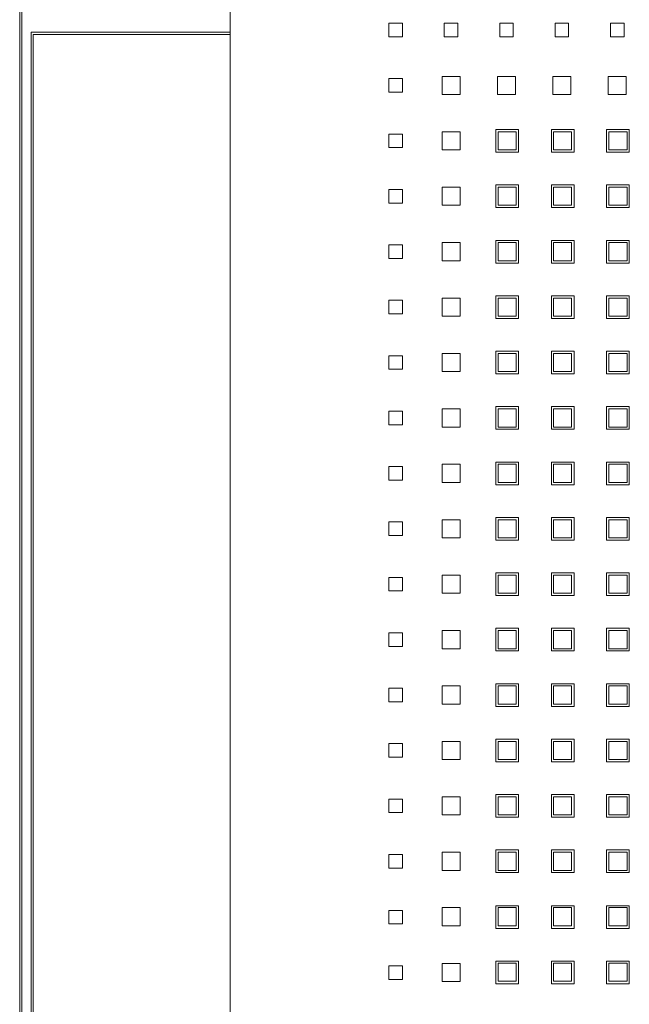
# Model space of a CAD drawing. Header units: millimetres. Extents: x -55054 to 44305, y -132338 to 49528.
# Tile 52 of 72: x 34500 to 34635, y -75309 to -75092. Entities that reach past the tile are written whole.
import ezdxf

# ---------------------------------------------------------------- set-up
doc = ezdxf.new("R2010")
doc.units = ezdxf.units.MM
doc.header["$LTSCALE"] = 100
doc.layers.add('GL-urzadzenia', color=96, linetype='Continuous', lineweight=20)

# ---------------------------------------------------------------- blocks, each defined once
blk = doc.blocks.new('RSen_55_ME_FB_SOg - fxza50a2veb - fully flat decoration panel - SH_daikin_tbq - standard-4997338-bottom')
at = {"lineweight": 18}
for p, q in [((-266.5, -266.5), (-266.5, 266.5)), ((-266, 266), (-266, -266)), ((-220, 220), (-220, -220)), ((-220, -220), (-220, 220)), ((-185, 185), (-182, 185)), ((-185, 182), (-185, 185)), ((-182, 185), (-182, 182)), ((-172.77, 182), (-172.77, 185)), ((-172.77, 185), (-169.77, 185)), ((-169.77, 185), (-169.77, 182)), ((-160.54, 182), (-160.54, 185)), ((-160.54, 185), (-157.54, 185)), ((-157.54, 185), (-157.54, 182)), ((-148.31, 182), (-148.31, 185)), ((-148.31, 185), (-145.31, 185)), ((-145.31, 185), (-145.31, 182)), ((-136.08, 182), (-136.08, 185)), ((-136.08, 185), (-133.08, 185)), ((-133.08, 185), (-133.08, 182)), ((-264, -183), (-264, 183)), ((-264, 183), (-222.14, 183)), ((-222.14, 183), (-220, 183)), ((-263.5, 182.5), (-263.5, -182.5)), ((-222.14, 182.5), (-263.5, 182.5)), ((-263.5, 182.5), (-263.5, 182.5)), ((-220, 182.5), (-222.14, 182.5)), ((-182, 182), (-185, 182)), ((-169.77, 182), (-172.77, 182)), ((-157.54, 182), (-160.54, 182)), ((-145.31, 182), (-148.31, 182)), ((-133.08, 182), (-136.08, 182)), ((-185, 172.77), (-182, 172.77)), ((-185, 169.77), (-185, 172.77)), ((-182, 172.77), (-182, 169.77)), ((-173.27, 169.27), (-173.27, 173.27)), ((-173.27, 173.27), (-169.27, 173.27)), ((-169.27, 173.27), (-169.27, 169.27)), ((-161.04, 169.27), (-161.04, 173.27)), ((-161.04, 173.27), (-157.04, 173.27)), ((-157.04, 173.27), (-157.04, 169.27)), ((-148.81, 169.27), (-148.81, 173.27)), ((-148.81, 173.27), (-144.81, 173.27)), ((-144.81, 173.27), (-144.81, 169.27)), ((-136.58, 169.27), (-136.58, 173.27)), ((-136.58, 173.27), (-132.58, 173.27)), ((-132.58, 173.27), (-132.58, 169.27)), ((-182, 169.77), (-185, 169.77)), ((-169.27, 169.27), (-173.27, 169.27)), ((-157.04, 169.27), (-161.04, 169.27)), ((-144.81, 169.27), (-148.81, 169.27)), ((-132.58, 169.27), (-136.58, 169.27)), ((-173.27, 157.04), (-173.27, 161.04)), ((-173.27, 161.04), (-169.27, 161.04)), ((-169.27, 161.04), (-169.27, 157.04)), ((-161.35, 156.54), (-161.35, 161.54)), ((-161.35, 161.54), (-156.35, 161.54)), ((-156.88, 161.04), (-160.88, 161.04)), ((-160.88, 161.04), (-160.88, 157.04)), ((-156.88, 157.04), (-156.88, 161.04)), ((-156.35, 161.54), (-156.35, 156.54)), ((-149.12, 156.54), (-149.12, 161.54)), ((-149.12, 161.54), (-144.12, 161.54)), ((-144.65, 161.04), (-148.65, 161.04)), ((-148.65, 161.04), (-148.65, 157.04)), ((-144.65, 157.04), (-144.65, 161.04)), ((-144.12, 161.54), (-144.12, 156.54)), ((-136.92, 156.54), (-136.92, 161.54)), ((-136.92, 161.54), (-131.92, 161.54)), ((-132.42, 161.04), (-136.42, 161.04)), ((-136.42, 161.04), (-136.42, 157.04)), ((-132.42, 157.04), (-132.42, 161.04)), ((-131.92, 161.54), (-131.92, 156.54)), ((-185, 160.54), (-182, 160.54)), ((-185, 157.54), (-185, 160.54)), ((-182, 160.54), (-182, 157.54)), ((-182, 157.54), (-185, 157.54)), ((-169.27, 157.04), (-173.27, 157.04)), ((-156.35, 156.54), (-161.35, 156.54)), ((-160.88, 157.04), (-156.88, 157.04)), ((-144.12, 156.54), (-149.12, 156.54)), ((-148.65, 157.04), (-144.65, 157.04)), ((-131.92, 156.54), (-136.92, 156.54)), ((-136.42, 157.04), (-132.42, 157.04)), ((-185, 148.31), (-182, 148.31)), ((-185, 145.31), (-185, 148.31)), ((-182, 148.31), (-182, 145.31)), ((-173.27, 144.81), (-173.27, 148.81)), ((-173.27, 148.81), (-169.27, 148.81)), ((-169.27, 148.81), (-169.27, 144.81)), ((-161.35, 144.31), (-161.35, 149.31)), ((-161.35, 149.31), (-156.35, 149.31)), ((-156.88, 148.81), (-160.88, 148.81)), ((-160.88, 148.81), (-160.88, 144.81)), ((-156.88, 144.81), (-156.88, 148.81)), ((-156.35, 149.31), (-156.35, 144.31)), ((-149.12, 144.31), (-149.12, 149.31)), ((-149.12, 149.31), (-144.12, 149.31)), ((-144.65, 148.81), (-148.65, 148.81)), ((-148.65, 148.81), (-148.65, 144.81)), ((-144.65, 144.81), (-144.65, 148.81)), ((-144.12, 149.31), (-144.12, 144.31)), ((-136.92, 144.31), (-136.92, 149.31)), ((-136.92, 149.31), (-131.92, 149.31)), ((-132.42, 148.81), (-136.42, 148.81)), ((-136.42, 148.81), (-136.42, 144.81)), ((-132.42, 144.81), (-132.42, 148.81)), ((-131.92, 149.31), (-131.92, 144.31)), ((-182, 145.31), (-185, 145.31)), ((-169.27, 144.81), (-173.27, 144.81)), ((-156.35, 144.31), (-161.35, 144.31)), ((-160.88, 144.81), (-156.88, 144.81)), ((-144.12, 144.31), (-149.12, 144.31)), ((-148.65, 144.81), (-144.65, 144.81)), ((-131.92, 144.31), (-136.92, 144.31)), ((-136.42, 144.81), (-132.42, 144.81)), ((-161.35, 132.08), (-161.35, 137.08)), ((-161.35, 137.08), (-156.35, 137.08)), ((-156.35, 137.08), (-156.35, 132.08)), ((-149.12, 132.08), (-149.12, 137.08)), ((-149.12, 137.08), (-144.12, 137.08)), ((-144.12, 137.08), (-144.12, 132.08)), ((-136.92, 132.08), (-136.92, 137.08)), ((-136.92, 137.08), (-131.92, 137.08)), ((-131.92, 137.08), (-131.92, 132.08)), ((-185, 136.08), (-182, 136.08)), ((-185, 133.08), (-185, 136.08)), ((-182, 136.08), (-182, 133.08)), ((-173.27, 132.58), (-173.27, 136.58)), ((-173.27, 136.58), (-169.27, 136.58)), ((-169.27, 136.58), (-169.27, 132.58)), ((-156.88, 136.58), (-160.88, 136.58)), ((-160.88, 136.58), (-160.88, 132.58)), ((-156.88, 132.58), (-156.88, 136.58)), ((-144.65, 136.58), (-148.65, 136.58)), ((-148.65, 136.58), (-148.65, 132.58)), ((-144.65, 132.58), (-144.65, 136.58)), ((-132.42, 136.58), (-136.42, 136.58)), ((-136.42, 136.58), (-136.42, 132.58)), ((-132.42, 132.58), (-132.42, 136.58)), ((-182, 133.08), (-185, 133.08)), ((-169.27, 132.58), (-173.27, 132.58)), ((-160.88, 132.58), (-156.88, 132.58)), ((-148.65, 132.58), (-144.65, 132.58)), ((-136.42, 132.58), (-132.42, 132.58)), ((-156.35, 132.08), (-161.35, 132.08)), ((-144.12, 132.08), (-149.12, 132.08)), ((-131.92, 132.08), (-136.92, 132.08)), ((-173.27, 120.35), (-173.27, 124.35)), ((-173.27, 124.35), (-169.27, 124.35)), ((-169.27, 124.35), (-169.27, 120.35)), ((-161.35, 119.85), (-161.35, 124.85)), ((-161.35, 124.85), (-156.35, 124.85)), ((-156.88, 124.35), (-160.88, 124.35)), ((-160.88, 124.35), (-160.88, 120.35)), ((-156.88, 120.35), (-156.88, 124.35)), ((-156.35, 124.85), (-156.35, 119.85)), ((-149.12, 119.85), (-149.12, 124.85)), ((-149.12, 124.85), (-144.12, 124.85)), ((-144.65, 124.35), (-148.65, 124.35)), ((-148.65, 124.35), (-148.65, 120.35)), ((-144.65, 120.35), (-144.65, 124.35)), ((-144.12, 124.85), (-144.12, 119.85)), ((-136.92, 119.85), (-136.92, 124.85)), ((-136.92, 124.85), (-131.92, 124.85)), ((-132.42, 124.35), (-136.42, 124.35)), ((-136.42, 124.35), (-136.42, 120.35)), ((-132.42, 120.35), (-132.42, 124.35)), ((-131.92, 124.85), (-131.92, 119.85)), ((-185, 123.85), (-182, 123.85)), ((-185, 120.85), (-185, 123.85)), ((-182, 123.85), (-182, 120.85)), ((-182, 120.85), (-185, 120.85)), ((-169.27, 120.35), (-173.27, 120.35)), ((-156.35, 119.85), (-161.35, 119.85)), ((-160.88, 120.35), (-156.88, 120.35)), ((-144.12, 119.85), (-149.12, 119.85)), ((-148.65, 120.35), (-144.65, 120.35)), ((-131.92, 119.85), (-136.92, 119.85)), ((-136.42, 120.35), (-132.42, 120.35)), ((-185, 111.62), (-182, 111.62)), ((-185, 108.62), (-185, 111.62)), ((-182, 111.62), (-182, 108.62)), ((-173.27, 108.12), (-173.27, 112.12)), ((-173.27, 112.12), (-169.27, 112.12)), ((-169.27, 112.12), (-169.27, 108.12)), ((-161.35, 107.62), (-161.35, 112.62)), ((-161.35, 112.62), (-156.35, 112.62)), ((-156.88, 112.12), (-160.88, 112.12)), ((-160.88, 112.12), (-160.88, 108.12)), ((-156.88, 108.12), (-156.88, 112.12)), ((-156.35, 112.62), (-156.35, 107.62)), ((-149.12, 107.62), (-149.12, 112.62)), ((-149.12, 112.62), (-144.12, 112.62)), ((-144.65, 112.12), (-148.65, 112.12)), ((-148.65, 112.12), (-148.65, 108.12)), ((-144.65, 108.12), (-144.65, 112.12)), ((-144.12, 112.62), (-144.12, 107.62)), ((-136.92, 107.62), (-136.92, 112.62)), ((-136.92, 112.62), (-131.92, 112.62)), ((-132.42, 112.12), (-136.42, 112.12)), ((-136.42, 112.12), (-136.42, 108.12)), ((-132.42, 108.12), (-132.42, 112.12)), ((-131.92, 112.62), (-131.92, 107.62)), ((-182, 108.62), (-185, 108.62)), ((-169.27, 108.12), (-173.27, 108.12)), ((-156.35, 107.62), (-161.35, 107.62)), ((-160.88, 108.12), (-156.88, 108.12)), ((-144.12, 107.62), (-149.12, 107.62)), ((-148.65, 108.12), (-144.65, 108.12)), ((-131.92, 107.62), (-136.92, 107.62)), ((-136.42, 108.12), (-132.42, 108.12)), ((-161.35, 95.39), (-161.35, 100.39)), ((-161.35, 100.39), (-156.35, 100.39)), ((-156.35, 100.39), (-156.35, 95.39)), ((-149.12, 95.39), (-149.12, 100.39)), ((-149.12, 100.39), (-144.12, 100.39)), ((-144.12, 100.39), (-144.12, 95.39)), ((-136.92, 95.39), (-136.92, 100.39)), ((-136.92, 100.39), (-131.92, 100.39)), ((-131.92, 100.39), (-131.92, 95.39)), ((-185, 99.39), (-182, 99.39)), ((-185, 96.39), (-185, 99.39)), ((-182, 99.39), (-182, 96.39)), ((-173.27, 95.89), (-173.27, 99.89)), ((-173.27, 99.89), (-169.27, 99.89)), ((-169.27, 99.89), (-169.27, 95.89)), ((-156.88, 99.89), (-160.88, 99.89)), ((-160.88, 99.89), (-160.88, 95.89)), ((-156.88, 95.89), (-156.88, 99.89)), ((-144.65, 99.89), (-148.65, 99.89)), ((-148.65, 99.89), (-148.65, 95.89)), ((-144.65, 95.89), (-144.65, 99.89)), ((-132.42, 99.89), (-136.42, 99.89)), ((-136.42, 99.89), (-136.42, 95.89)), ((-132.42, 95.89), (-132.42, 99.89)), ((-182, 96.39), (-185, 96.39)), ((-169.27, 95.89), (-173.27, 95.89)), ((-160.88, 95.89), (-156.88, 95.89)), ((-148.65, 95.89), (-144.65, 95.89)), ((-136.42, 95.89), (-132.42, 95.89)), ((-156.35, 95.39), (-161.35, 95.39)), ((-144.12, 95.39), (-149.12, 95.39)), ((-131.92, 95.39), (-136.92, 95.39)), ((-185, 87.16), (-182, 87.16)), ((-185, 84.16), (-185, 87.16)), ((-182, 87.16), (-182, 84.16)), ((-173.27, 83.66), (-173.27, 87.66)), ((-173.27, 87.66), (-169.27, 87.66)), ((-169.27, 87.66), (-169.27, 83.66)), ((-161.35, 83.16), (-161.35, 88.16)), ((-161.35, 88.16), (-156.35, 88.16)), ((-156.88, 87.66), (-160.88, 87.66)), ((-160.88, 87.66), (-160.88, 83.66)), ((-156.88, 83.66), (-156.88, 87.66)), ((-156.35, 88.16), (-156.35, 83.16)), ((-149.12, 83.16), (-149.12, 88.16)), ((-149.12, 88.16), (-144.12, 88.16)), ((-144.65, 87.66), (-148.65, 87.66)), ((-148.65, 87.66), (-148.65, 83.66)), ((-144.65, 83.66), (-144.65, 87.66)), ((-144.12, 88.16), (-144.12, 83.16)), ((-136.92, 83.16), (-136.92, 88.16)), ((-136.92, 88.16), (-131.92, 88.16)), ((-132.42, 87.66), (-136.42, 87.66)), ((-136.42, 87.66), (-136.42, 83.66)), ((-132.42, 83.66), (-132.42, 87.66)), ((-131.92, 88.16), (-131.92, 83.16)), ((-182, 84.16), (-185, 84.16)), ((-169.27, 83.66), (-173.27, 83.66)), ((-156.35, 83.16), (-161.35, 83.16)), ((-160.88, 83.66), (-156.88, 83.66)), ((-144.12, 83.16), (-149.12, 83.16)), ((-148.65, 83.66), (-144.65, 83.66)), ((-131.92, 83.16), (-136.92, 83.16)), ((-136.42, 83.66), (-132.42, 83.66)), ((-185, 74.93), (-182, 74.93)), ((-185, 71.93), (-185, 74.93)), ((-182, 74.93), (-182, 71.93)), ((-173.27, 71.43), (-173.27, 75.43)), ((-173.27, 75.43), (-169.27, 75.43)), ((-169.27, 75.43), (-169.27, 71.43)), ((-161.35, 70.93), (-161.35, 75.93)), ((-161.35, 75.93), (-156.35, 75.93)), ((-156.88, 75.43), (-160.88, 75.43)), ((-160.88, 75.43), (-160.88, 71.43)), ((-156.88, 71.43), (-156.88, 75.43)), ((-156.35, 75.93), (-156.35, 70.93)), ((-149.12, 70.93), (-149.12, 75.93)), ((-149.12, 75.93), (-144.12, 75.93)), ((-144.65, 75.43), (-148.65, 75.43)), ((-148.65, 75.43), (-148.65, 71.43)), ((-144.65, 71.43), (-144.65, 75.43)), ((-144.12, 75.93), (-144.12, 70.93)), ((-136.92, 70.93), (-136.92, 75.93)), ((-136.92, 75.93), (-131.92, 75.93)), ((-132.42, 75.43), (-136.42, 75.43)), ((-136.42, 75.43), (-136.42, 71.43)), ((-132.42, 71.43), (-132.42, 75.43)), ((-131.92, 75.93), (-131.92, 70.93)), ((-182, 71.93), (-185, 71.93)), ((-169.27, 71.43), (-173.27, 71.43)), ((-156.35, 70.93), (-161.35, 70.93)), ((-160.88, 71.43), (-156.88, 71.43)), ((-144.12, 70.93), (-149.12, 70.93)), ((-148.65, 71.43), (-144.65, 71.43)), ((-131.92, 70.93), (-136.92, 70.93)), ((-136.42, 71.43), (-132.42, 71.43)), ((-173.27, 59.2), (-173.27, 63.2)), ((-173.27, 63.2), (-169.27, 63.2)), ((-169.27, 63.2), (-169.27, 59.2)), ((-161.35, 58.7), (-161.35, 63.7)), ((-161.35, 63.7), (-156.35, 63.7)), ((-156.88, 63.2), (-160.88, 63.2)), ((-160.88, 63.2), (-160.88, 59.2)), ((-156.88, 59.2), (-156.88, 63.2)), ((-156.35, 63.7), (-156.35, 58.7)), ((-149.12, 58.7), (-149.12, 63.7)), ((-149.12, 63.7), (-144.12, 63.7)), ((-144.65, 63.2), (-148.65, 63.2)), ((-148.65, 63.2), (-148.65, 59.2)), ((-144.65, 59.2), (-144.65, 63.2)), ((-144.12, 63.7), (-144.12, 58.7)), ((-136.92, 58.7), (-136.92, 63.7)), ((-136.92, 63.7), (-131.92, 63.7)), ((-132.42, 63.2), (-136.42, 63.2)), ((-136.42, 63.2), (-136.42, 59.2)), ((-132.42, 59.2), (-132.42, 63.2)), ((-131.92, 63.7), (-131.92, 58.7)), ((-185, 62.7), (-182, 62.7)), ((-185, 59.7), (-185, 62.7)), ((-182, 62.7), (-182, 59.7)), ((-182, 59.7), (-185, 59.7)), ((-169.27, 59.2), (-173.27, 59.2)), ((-156.35, 58.7), (-161.35, 58.7)), ((-160.88, 59.2), (-156.88, 59.2)), ((-144.12, 58.7), (-149.12, 58.7)), ((-148.65, 59.2), (-144.65, 59.2)), ((-131.92, 58.7), (-136.92, 58.7)), ((-136.42, 59.2), (-132.42, 59.2)), ((-185, 50.47), (-182, 50.47)), ((-185, 47.47), (-185, 50.47)), ((-182, 50.47), (-182, 47.47)), ((-173.27, 46.97), (-173.27, 50.97)), ((-173.27, 50.97), (-169.27, 50.97)), ((-169.27, 50.97), (-169.27, 46.97)), ((-161.35, 46.47), (-161.35, 51.47)), ((-161.35, 51.47), (-156.35, 51.47)), ((-156.88, 50.97), (-160.88, 50.97)), ((-160.88, 50.97), (-160.88, 46.97)), ((-156.88, 46.97), (-156.88, 50.97)), ((-156.35, 51.47), (-156.35, 46.47)), ((-149.12, 46.47), (-149.12, 51.47)), ((-149.12, 51.47), (-144.12, 51.47)), ((-144.65, 50.97), (-148.65, 50.97)), ((-148.65, 50.97), (-148.65, 46.97)), ((-144.65, 46.97), (-144.65, 50.97)), ((-144.12, 51.47), (-144.12, 46.47)), ((-136.92, 46.47), (-136.92, 51.47)), ((-136.92, 51.47), (-131.92, 51.47)), ((-132.42, 50.97), (-136.42, 50.97)), ((-136.42, 50.97), (-136.42, 46.97)), ((-132.42, 46.97), (-132.42, 50.97)), ((-131.92, 51.47), (-131.92, 46.47)), ((-182, 47.47), (-185, 47.47)), ((-169.27, 46.97), (-173.27, 46.97)), ((-156.35, 46.47), (-161.35, 46.47)), ((-160.88, 46.97), (-156.88, 46.97)), ((-144.12, 46.47), (-149.12, 46.47)), ((-148.65, 46.97), (-144.65, 46.97)), ((-131.92, 46.47), (-136.92, 46.47)), ((-136.42, 46.97), (-132.42, 46.97)), ((-161.35, 34.24), (-161.35, 39.24)), ((-161.35, 39.24), (-156.35, 39.24)), ((-156.35, 39.24), (-156.35, 34.24)), ((-149.12, 34.24), (-149.12, 39.24)), ((-149.12, 39.24), (-144.12, 39.24)), ((-144.12, 39.24), (-144.12, 34.24)), ((-136.92, 34.24), (-136.92, 39.24)), ((-136.92, 39.24), (-131.92, 39.24)), ((-131.92, 39.24), (-131.92, 34.24)), ((-185, 38.24), (-182, 38.24)), ((-185, 35.24), (-185, 38.24)), ((-182, 38.24), (-182, 35.24)), ((-173.27, 34.74), (-173.27, 38.74)), ((-173.27, 38.74), (-169.27, 38.74)), ((-169.27, 38.74), (-169.27, 34.74)), ((-156.88, 38.74), (-160.88, 38.74)), ((-160.88, 38.74), (-160.88, 34.74)), ((-156.88, 34.74), (-156.88, 38.74)), ((-144.65, 38.74), (-148.65, 38.74)), ((-148.65, 38.74), (-148.65, 34.74)), ((-144.65, 34.74), (-144.65, 38.74)), ((-132.42, 38.74), (-136.42, 38.74)), ((-136.42, 38.74), (-136.42, 34.74)), ((-132.42, 34.74), (-132.42, 38.74)), ((-182, 35.24), (-185, 35.24)), ((-169.27, 34.74), (-173.27, 34.74)), ((-156.35, 34.24), (-161.35, 34.24)), ((-160.88, 34.74), (-156.88, 34.74)), ((-144.12, 34.24), (-149.12, 34.24)), ((-148.65, 34.74), (-144.65, 34.74)), ((-131.92, 34.24), (-136.92, 34.24)), ((-136.42, 34.74), (-132.42, 34.74)), ((-173.27, 22.51), (-173.27, 26.51)), ((-173.27, 26.51), (-169.27, 26.51)), ((-169.27, 26.51), (-169.27, 22.51)), ((-161.35, 22.01), (-161.35, 27.01)), ((-161.35, 27.01), (-156.35, 27.01)), ((-156.88, 26.51), (-160.88, 26.51)), ((-160.88, 26.51), (-160.88, 22.51)), ((-156.88, 22.51), (-156.88, 26.51)), ((-156.35, 27.01), (-156.35, 22.01)), ((-149.12, 22.01), (-149.12, 27.01)), ((-149.12, 27.01), (-144.12, 27.01)), ((-144.65, 26.51), (-148.65, 26.51)), ((-148.65, 26.51), (-148.65, 22.51)), ((-144.65, 22.51), (-144.65, 26.51)), ((-144.12, 27.01), (-144.12, 22.01)), ((-136.92, 22.01), (-136.92, 27.01)), ((-136.92, 27.01), (-131.92, 27.01)), ((-132.42, 26.51), (-136.42, 26.51)), ((-136.42, 26.51), (-136.42, 22.51)), ((-132.42, 22.51), (-132.42, 26.51)), ((-131.92, 27.01), (-131.92, 22.01)), ((-185, 26.01), (-182, 26.01)), ((-185, 23.01), (-185, 26.01)), ((-182, 26.01), (-182, 23.01)), ((-182, 23.01), (-185, 23.01)), ((-169.27, 22.51), (-173.27, 22.51)), ((-156.35, 22.01), (-161.35, 22.01)), ((-160.88, 22.51), (-156.88, 22.51)), ((-144.12, 22.01), (-149.12, 22.01)), ((-148.65, 22.51), (-144.65, 22.51)), ((-131.92, 22.01), (-136.92, 22.01)), ((-136.42, 22.51), (-132.42, 22.51)), ((-185, 13.78), (-182, 13.78)), ((-185, 10.78), (-185, 13.78)), ((-182, 13.78), (-182, 10.78)), ((-173.27, 10.28), (-173.27, 14.28)), ((-173.27, 14.28), (-169.27, 14.28)), ((-169.27, 14.28), (-169.27, 10.28)), ((-161.35, 9.78), (-161.35, 14.78)), ((-161.35, 14.78), (-156.35, 14.78)), ((-156.88, 14.28), (-160.88, 14.28)), ((-160.88, 14.28), (-160.88, 10.28)), ((-156.88, 10.28), (-156.88, 14.28)), ((-156.35, 14.78), (-156.35, 9.78)), ((-149.12, 9.78), (-149.12, 14.78)), ((-149.12, 14.78), (-144.12, 14.78)), ((-144.65, 14.28), (-148.65, 14.28)), ((-148.65, 14.28), (-148.65, 10.28)), ((-144.65, 10.28), (-144.65, 14.28)), ((-144.12, 14.78), (-144.12, 9.78)), ((-136.92, 9.78), (-136.92, 14.78)), ((-136.92, 14.78), (-131.92, 14.78)), ((-132.42, 14.28), (-136.42, 14.28)), ((-136.42, 14.28), (-136.42, 10.28)), ((-132.42, 10.28), (-132.42, 14.28)), ((-131.92, 14.78), (-131.92, 9.78)), ((-182, 10.78), (-185, 10.78)), ((-169.27, 10.28), (-173.27, 10.28)), ((-156.35, 9.78), (-161.35, 9.78)), ((-160.88, 10.28), (-156.88, 10.28)), ((-144.12, 9.78), (-149.12, 9.78)), ((-148.65, 10.28), (-144.65, 10.28)), ((-131.92, 9.78), (-136.92, 9.78)), ((-136.42, 10.28), (-132.42, 10.28)), ((-161.35, -2.45), (-161.35, 2.55)), ((-161.35, 2.55), (-156.35, 2.55)), ((-156.35, 2.55), (-156.35, -2.45)), ((-149.12, -2.45), (-149.12, 2.55)), ((-149.12, 2.55), (-144.12, 2.55)), ((-144.12, 2.55), (-144.12, -2.45)), ((-136.92, -2.45), (-136.92, 2.55)), ((-136.92, 2.55), (-131.92, 2.55)), ((-131.92, 2.55), (-131.92, -2.45)), ((-185, 1.55), (-182, 1.55)), ((-185, -1.45), (-185, 1.55)), ((-182, 1.55), (-182, -1.45)), ((-173.27, -1.95), (-173.27, 2.05)), ((-173.27, 2.05), (-169.27, 2.05)), ((-169.27, 2.05), (-169.27, -1.95)), ((-156.88, 2.05), (-160.88, 2.05)), ((-160.88, 2.05), (-160.88, -1.95)), ((-156.88, -1.95), (-156.88, 2.05)), ((-144.65, 2.05), (-148.65, 2.05)), ((-148.65, 2.05), (-148.65, -1.95)), ((-144.65, -1.95), (-144.65, 2.05)), ((-132.42, 2.05), (-136.42, 2.05)), ((-136.42, 2.05), (-136.42, -1.95)), ((-132.42, -1.95), (-132.42, 2.05)), ((-182, -1.45), (-185, -1.45)), ((-169.27, -1.95), (-173.27, -1.95)), ((-160.88, -1.95), (-156.88, -1.95)), ((-148.65, -1.95), (-144.65, -1.95)), ((-136.42, -1.95), (-132.42, -1.95)), ((-156.35, -2.45), (-161.35, -2.45)), ((-144.12, -2.45), (-149.12, -2.45)), ((-131.92, -2.45), (-136.92, -2.45)), ((-185, -13.78), (-185, -10.78)), ((-185, -10.78), (-182, -10.78)), ((-182, -10.78), (-182, -13.78)), ((-173.27, -14.18), (-173.27, -10.18)), ((-173.27, -10.18), (-169.27, -10.18)), ((-169.27, -10.18), (-169.27, -14.18)), ((-161.35, -9.78), (-156.35, -9.78)), ((-161.35, -14.78), (-161.35, -9.78)), ((-156.88, -10.18), (-160.88, -10.18)), ((-160.88, -10.18), (-160.88, -14.18)), ((-156.88, -14.18), (-156.88, -10.18)), ((-156.35, -9.78), (-156.35, -14.78)), ((-149.12, -9.78), (-144.12, -9.78)), ((-149.12, -14.78), (-149.12, -9.78)), ((-144.65, -10.18), (-148.65, -10.18)), ((-148.65, -10.18), (-148.65, -14.18)), ((-144.65, -14.18), (-144.65, -10.18)), ((-144.12, -9.78), (-144.12, -14.78)), ((-136.92, -14.78), (-136.92, -9.78)), ((-136.92, -9.78), (-131.92, -9.78)), ((-132.42, -10.18), (-136.42, -10.18)), ((-136.42, -10.18), (-136.42, -14.18)), ((-132.42, -14.18), (-132.42, -10.18)), ((-131.92, -9.78), (-131.92, -14.78)), ((-182, -13.78), (-185, -13.78)), ((-169.27, -14.18), (-173.27, -14.18)), ((-156.35, -14.78), (-161.35, -14.78)), ((-160.88, -14.18), (-156.88, -14.18)), ((-144.12, -14.78), (-149.12, -14.78)), ((-148.65, -14.18), (-144.65, -14.18)), ((-131.92, -14.78), (-136.92, -14.78)), ((-136.42, -14.18), (-132.42, -14.18)), ((-185, -26.01), (-185, -23.01)), ((-185, -23.01), (-182, -23.01)), ((-182, -23.01), (-182, -26.01)), ((-173.27, -26.51), (-173.27, -22.51)), ((-173.27, -22.51), (-169.27, -22.51)), ((-169.27, -22.51), (-169.27, -26.51)), ((-161.35, -22.01), (-156.35, -22.01)), ((-161.35, -27.01), (-161.35, -22.01)), ((-156.88, -22.41), (-160.88, -22.41)), ((-160.88, -22.41), (-160.88, -26.41)), ((-156.88, -26.41), (-156.88, -22.41)), ((-156.35, -22.01), (-156.35, -27.01)), ((-149.12, -22.01), (-144.12, -22.01)), ((-149.12, -27.01), (-149.12, -22.01)), ((-144.65, -22.41), (-148.65, -22.41)), ((-148.65, -22.41), (-148.65, -26.41)), ((-144.65, -26.41), (-144.65, -22.41)), ((-144.12, -22.01), (-144.12, -27.01)), ((-136.92, -27.01), (-136.92, -22.01)), ((-136.92, -22.01), (-131.92, -22.01)), ((-132.42, -22.41), (-136.42, -22.41)), ((-136.42, -22.41), (-136.42, -26.41)), ((-132.42, -26.41), (-132.42, -22.41)), ((-131.92, -22.01), (-131.92, -27.01)), ((-182, -26.01), (-185, -26.01)), ((-169.27, -26.51), (-173.27, -26.51)), ((-156.35, -27.01), (-161.35, -27.01)), ((-160.88, -26.41), (-156.88, -26.41)), ((-144.12, -27.01), (-149.12, -27.01)), ((-148.65, -26.41), (-144.65, -26.41)), ((-131.92, -27.01), (-136.92, -27.01)), ((-136.42, -26.41), (-132.42, -26.41))]:
    blk.add_line(p, q, dxfattribs=at)
blk = doc.blocks.new('2658cea6-5bf1-4a8d-8ecb-1a42f1d0a86a')
at = {"lineweight": 18}
blk.add_blockref('RSen_55_ME_FB_SOg - fxza50a2veb - fully flat decoration panel - SH_daikin_tbq - standard-4997338-bottom', (0, 0), dxfattribs=at)
blk = doc.blocks.new('116a95a6-ef70-443d-9a1b-21b416471860')
at = {"layer": 'GL-urzadzenia', "xscale": 0.1, "yscale": 0.1, "zscale": 0.1}
blk.add_blockref('2658cea6-5bf1-4a8d-8ecb-1a42f1d0a86a', (35.05, -31), dxfattribs=at)

msp = doc.modelspace()

# ---------------------------------------------------------------- block references
at = {"layer": 'GL-urzadzenia', "xscale": 10, "yscale": 10, "zscale": 10}
msp.add_blockref('116a95a6-ef70-443d-9a1b-21b416471860', (34416.25, -74967.44, -141.5), dxfattribs=at)

doc.saveas('drawing.dxf')
